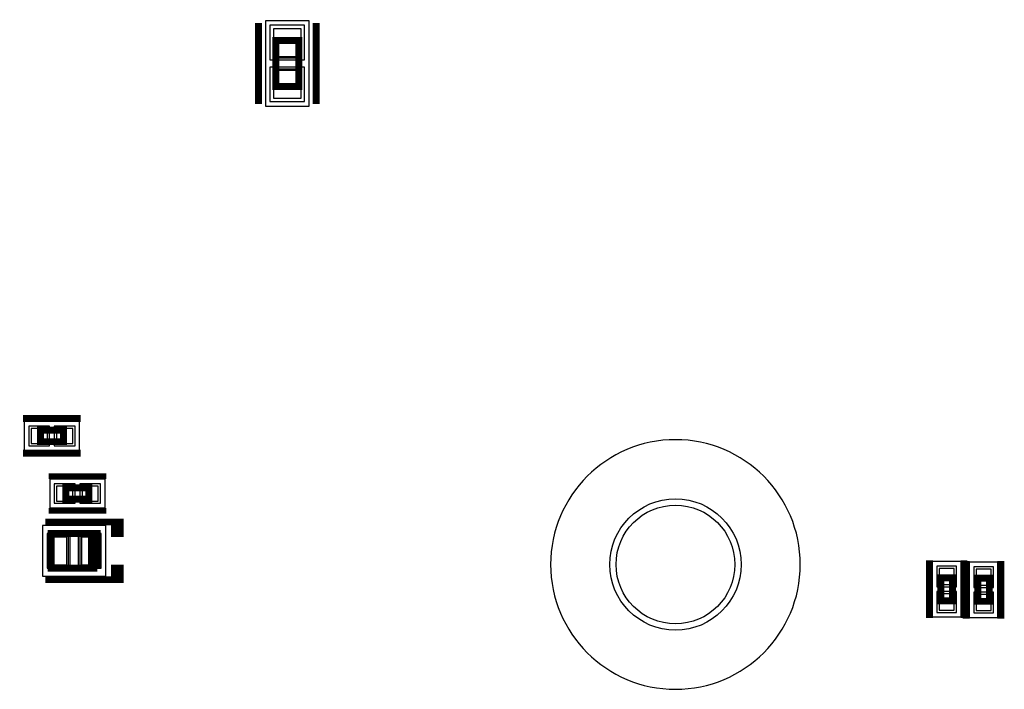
# Model space of a CAD drawing. Extents: x -10 to 137, y -32 to 198.
# Tile 28 of 64: x 52 to 74, y 38 to 52. Entities that reach past the tile are written whole.
import ezdxf

# ---------------------------------------------------------------- set-up
doc = ezdxf.new("R2010")
doc.units = 0
for name, color, linetype in [('PG_ASSEMBLY_BOTTOM', 52, 'CONTINUOUS'), ('PG_DFA_BOUND_BOTTOM', 254, 'CONTINUOUS'), ('PG_PLACE_BOUND_BOTTOM', 73, 'CONTINUOUS'), ('PG_SILKSCREEN_BOTTOM', 2, 'CONTINUOUS'), ('PIN_BOTTOM', 2, 'CONTINUOUS'), ('PIN_PASTEMASK_BOTTOM', 132, 'CONTINUOUS'), ('PIN_SOLDERMASK_BOTTOM', 212, 'CONTINUOUS'), ('RKO_ALL', 40, 'CONTINUOUS'), ('VKO_BOTTOM', 173, 'CONTINUOUS')]:
    doc.layers.add(name, color=color, linetype=linetype)

msp = doc.modelspace()

# ---------------------------------------------------------------- linework, layer by layer
at = {"layer": 'PG_ASSEMBLY_BOTTOM', "const_width": 0.1524}
for points in [[(57.93232, 50.877978), (57.93232, 51.893978), (58.44032, 51.893978), (58.44032, 50.877978), (57.93232, 50.877978)], [(52.748434, 43.30827), (53.256434, 43.30827), (53.256434, 43.05427), (52.748434, 43.05427), (52.748434, 43.30827)], [(53.81625, 41.78427), (53.30825, 41.78427), (53.30825, 42.03827), (53.81625, 42.03827), (53.81625, 41.78427)], [(54.0004, 40.26662), (52.9844, 40.26662), (52.9844, 41.02862), (53.8734, 41.02862), (53.8734, 40.26662)], [(53.8734, 40.26662), (53.8734, 41.02862), (54.0004, 41.02862), (54.0004, 40.26662)], [(72.84339, 40.055292), (72.84339, 39.547292), (72.58939, 39.547292), (72.58939, 40.055292), (72.84339, 40.055292)], [(73.401174, 39.536116), (73.401174, 40.044116), (73.655174, 40.044116), (73.655174, 39.536116), (73.401174, 39.536116)]]:
    msp.add_lwpolyline(points, dxfattribs=at)
at = {"layer": 'PG_DFA_BOUND_BOTTOM'}
for points in [[(57.70372, 50.443384), (58.66892, 50.443384), (58.66892, 52.328572), (57.70372, 52.328572)], [(52.392326, 43.49877), (52.392326, 42.86377), (53.612542, 42.86377), (53.612542, 43.49877)], [(54.172358, 41.59377), (54.172358, 42.22877), (52.952142, 42.22877), (52.952142, 41.59377)], [(54.188106, 40.08882), (54.188106, 41.20642), (52.796694, 41.20642), (52.796694, 40.08882)], [(73.03389, 40.4114), (72.39889, 40.4114), (72.39889, 39.191184), (73.03389, 39.191184)], [(73.210674, 39.180008), (73.845674, 39.180008), (73.845674, 40.400224), (73.210674, 40.400224)]]:
    msp.add_lwpolyline(points, close=True, dxfattribs=at)
at = {"layer": 'PG_PLACE_BOUND_BOTTOM'}
for points in [[(57.93232, 50.877978), (58.44032, 50.877978), (58.44032, 51.893978), (57.93232, 51.893978)], [(52.748434, 43.30827), (53.256434, 43.30827), (53.256434, 43.05427), (52.748434, 43.05427)], [(53.81625, 41.78427), (53.30825, 41.78427), (53.30825, 42.03827), (53.81625, 42.03827)], [(54.0004, 40.26662), (52.9844, 40.26662), (52.9844, 41.02862), (54.0004, 41.02862)], [(72.84339, 40.055292), (72.84339, 39.547292), (72.58939, 39.547292), (72.58939, 40.055292)], [(73.401174, 39.536116), (73.401174, 40.044116), (73.655174, 40.044116), (73.655174, 39.536116)]]:
    msp.add_lwpolyline(points, close=True, dxfattribs=at)
at = {"layer": 'PG_SILKSCREEN_BOTTOM'}
for points, const_width in [([(57.55132, 50.496978), (57.55132, 52.274978)], 0.1524), ([(58.82132, 50.496978), (58.82132, 52.274978)], 0.1524), ([(52.367434, 43.56227), (53.637434, 43.56227)], 0.1524), ([(52.367434, 42.80027), (53.637434, 42.80027)], 0.1524), ([(54.19725, 42.29227), (52.92725, 42.29227)], 0.127), ([(54.19725, 41.53027), (52.92725, 41.53027)], 0.127), ([(52.8574, 41.28262), (54.5084, 41.28262), (54.5084, 41.02862), (54.3814, 41.02862), (54.3814, 41.28262), (54.2544, 41.28262)], 0.1524), ([(72.33539, 40.436292), (72.33539, 39.166292)], 0.1524), ([(73.09739, 40.436292), (73.09739, 39.166292)], 0.1524), ([(73.147174, 39.155116), (73.147174, 40.425116)], 0.1524), ([(73.909174, 39.155116), (73.909174, 40.425116)], 0.1524), ([(52.8574, 40.01262), (54.5084, 40.01262), (54.5084, 40.26662), (54.3814, 40.26662), (54.3814, 40.01262), (54.2544, 40.01262)], 0.1524)]:
    msp.add_lwpolyline(points, dxfattribs=dict(at, const_width=const_width))
at = {"layer": 'PIN_BOTTOM'}
for points in [[(57.88152, 51.541172), (58.49112, 51.541172), (58.49112, 52.150772), (57.88152, 52.150772)], [(57.88152, 50.621184), (58.49112, 50.621184), (58.49112, 51.230784), (57.88152, 51.230784)], [(52.544726, 43.34637), (52.544726, 43.01617), (52.900326, 43.01617), (52.900326, 43.34637)], [(53.104542, 43.34637), (53.104542, 43.01617), (53.460142, 43.01617), (53.460142, 43.34637)], [(53.460142, 41.74617), (53.460142, 42.07637), (53.104542, 42.07637), (53.104542, 41.74617)], [(54.019958, 41.74617), (54.019958, 42.07637), (53.664358, 42.07637), (53.664358, 41.74617)], [(53.330094, 40.34282), (53.330094, 40.95242), (52.974494, 40.95242), (52.974494, 40.34282)], [(54.010306, 40.34282), (54.010306, 40.95242), (53.654706, 40.95242), (53.654706, 40.34282)], [(72.88149, 40.259), (72.55129, 40.259), (72.55129, 39.9034), (72.88149, 39.9034)], [(73.363074, 39.892224), (73.693274, 39.892224), (73.693274, 40.247824), (73.363074, 40.247824)], [(72.88149, 39.699184), (72.55129, 39.699184), (72.55129, 39.343584), (72.88149, 39.343584)], [(73.363074, 39.332408), (73.693274, 39.332408), (73.693274, 39.688008), (73.363074, 39.688008)]]:
    msp.add_lwpolyline(points, close=True, dxfattribs=at)
msp.add_circle((66.73977, 40.347138), 1.3081, dxfattribs=at)
at = {"layer": 'PIN_PASTEMASK_BOTTOM'}
for points in [[(57.88152, 51.541172), (58.49112, 51.541172), (58.49112, 52.150772), (57.88152, 52.150772)], [(57.88152, 50.621184), (58.49112, 50.621184), (58.49112, 51.230784), (57.88152, 51.230784)], [(52.544726, 43.34637), (52.544726, 43.01617), (52.900326, 43.01617), (52.900326, 43.34637)], [(53.104542, 43.34637), (53.104542, 43.01617), (53.460142, 43.01617), (53.460142, 43.34637)], [(53.460142, 41.74617), (53.460142, 42.07637), (53.104542, 42.07637), (53.104542, 41.74617)], [(54.019958, 41.74617), (54.019958, 42.07637), (53.664358, 42.07637), (53.664358, 41.74617)], [(53.330094, 40.34282), (53.330094, 40.95242), (52.974494, 40.95242), (52.974494, 40.34282)], [(54.010306, 40.34282), (54.010306, 40.95242), (53.654706, 40.95242), (53.654706, 40.34282)], [(72.88149, 40.259), (72.55129, 40.259), (72.55129, 39.9034), (72.88149, 39.9034)], [(73.363074, 39.892224), (73.693274, 39.892224), (73.693274, 40.247824), (73.363074, 40.247824)], [(72.88149, 39.699184), (72.55129, 39.699184), (72.55129, 39.343584), (72.88149, 39.343584)], [(73.363074, 39.332408), (73.693274, 39.332408), (73.693274, 39.688008), (73.363074, 39.688008)]]:
    msp.add_lwpolyline(points, close=True, dxfattribs=at)
at = {"layer": 'PIN_SOLDERMASK_BOTTOM'}
for points in [[(57.80532, 51.464972), (58.56732, 51.464972), (58.56732, 52.226972), (57.80532, 52.226972)], [(57.80532, 50.544984), (58.56732, 50.544984), (58.56732, 51.306984), (57.80532, 51.306984)], [(52.493926, 43.39717), (52.493926, 42.96537), (52.951126, 42.96537), (52.951126, 43.39717)], [(53.053742, 43.39717), (53.053742, 42.96537), (53.510942, 42.96537), (53.510942, 43.39717)], [(53.510942, 41.69537), (53.510942, 42.12717), (53.053742, 42.12717), (53.053742, 41.69537)], [(54.070758, 41.69537), (54.070758, 42.12717), (53.613558, 42.12717), (53.613558, 41.69537)], [(53.406294, 40.26662), (53.406294, 41.02862), (52.898294, 41.02862), (52.898294, 40.26662)], [(54.086506, 40.26662), (54.086506, 41.02862), (53.578506, 41.02862), (53.578506, 40.26662)], [(72.93229, 40.3098), (72.50049, 40.3098), (72.50049, 39.8526), (72.93229, 39.8526)], [(73.312274, 39.841424), (73.744074, 39.841424), (73.744074, 40.298624), (73.312274, 40.298624)], [(72.93229, 39.749984), (72.50049, 39.749984), (72.50049, 39.292784), (72.93229, 39.292784)], [(73.312274, 39.281608), (73.744074, 39.281608), (73.744074, 39.738808), (73.312274, 39.738808)]]:
    msp.add_lwpolyline(points, close=True, dxfattribs=at)
msp.add_circle((66.73977, 40.347138), 1.4478, dxfattribs=at)
at = {"layer": 'RKO_ALL'}
msp.add_lwpolyline([(69.489828, 40.347138, 1), (63.989712, 40.347138, 1)], format="xyb", close=True, dxfattribs=at)
at = {"layer": 'VKO_BOTTOM'}
for points in [[(58.44032, 51.258978), (57.93232, 51.258978), (57.93232, 51.512978), (58.44032, 51.512978)], [(53.6194, 41.02862), (53.6194, 40.26662), (53.3654, 40.26662), (53.3654, 41.02862)]]:
    msp.add_lwpolyline(points, close=True, dxfattribs=at)

doc.saveas('drawing.dxf')
